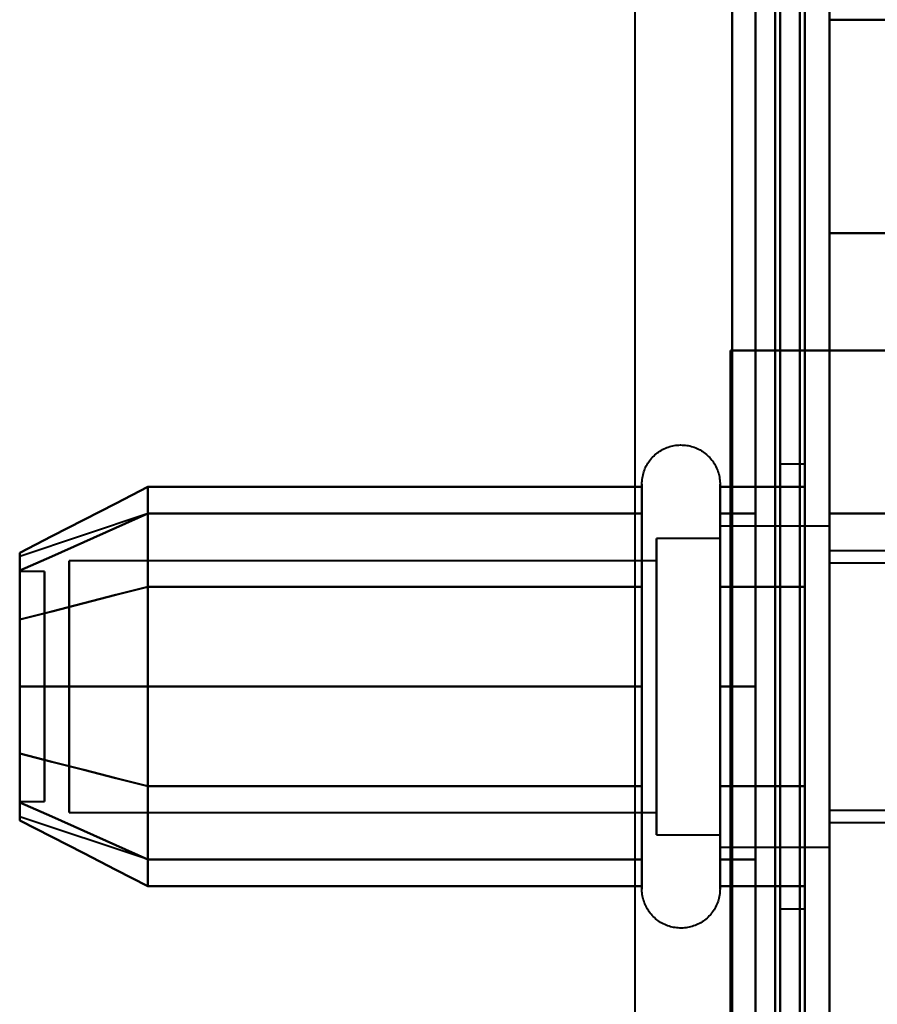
# Model space of a CAD drawing. Header units: millimetres. Extents: x -1087 to 1688, y -120 to 1010.
# Tile 79 of 86: x 521 to 538, y 797 to 817. Entities that reach past the tile are written whole.
import ezdxf

# ---------------------------------------------------------------- set-up
doc = ezdxf.new("R2010")
doc.units = ezdxf.units.MM
doc.layers.add('A-GENM', color=13, linetype='Continuous', lineweight=40)
doc.layers.add('G-IMPT', color=8, linetype='Continuous', lineweight=40)

# ---------------------------------------------------------------- blocks, each defined once
blk = doc.blocks.new('Maintenance r21 - Maintenance r21-751643-Arrière')
at = {"layer": 'A-GENM'}
for p, q in [((535, 939.653), (535, 1.653)), ((535, 1.653), (535, 939.653))]:
    blk.add_line(p, q, dxfattribs=at)
blk = doc.blocks.new('NEXA 700 CALQUES_dwg-751640-Arrière')
at = {"layer": 'G-IMPT'}
for p, q in [((536.47, 129.472), (536.47, 937.272)), ((536.97, 128.972), (536.97, 902.772)), ((536.47, 839.872), (536.47, 713.372)), ((536.47, 713.372), (536.47, 839.872)), ((536.97, 839.872), (536.97, 713.372)), ((536.97, 713.372), (536.97, 839.872)), ((536.97, 813.05), (536.97, 817.372)), ((536.97, 817.372), (536.97, 813.05)), ((536.97, 743.05), (536.97, 813.05)), ((536.97, 813.05), (536.97, 743.05)), ((536.97, 810.672), (536.37, 810.672)), ((536.37, 810.672), (536.97, 810.672)), ((536.97, 807.372), (536.97, 810.672)), ((536.97, 810.672), (536.97, 807.372)), ((536.47, 808.372), (535.97, 808.372)), ((535.97, 808.372), (535.97, 803.872)), ((535.97, 803.872), (535.97, 808.372)), ((536.47, 808.372), (536.47, 799.372)), ((536.47, 808.372), (536.47, 799.372)), ((536.47, 803.872), (536.47, 808.372)), ((536.47, 803.872), (536.47, 808.372)), ((533.174, 805.922), (533.174, 807.972)), ((533.174, 805.922), (533.174, 807.972)), ((534.755, 807.972), (534.755, 805.922)), ((534.755, 807.972), (534.755, 805.922)), ((523.159, 807.367), (520.581, 806.508)), ((533.174, 801.822), (533.174, 807.423)), ((533.174, 799.772), (533.174, 807.423)), ((534.755, 807.423), (534.755, 801.822)), ((534.755, 807.423), (534.755, 799.772)), ((536.97, 807.122), (534.755, 807.122)), ((536.97, 807.122), (534.755, 807.122)), ((534.755, 807.122), (534.755, 805.497)), ((534.755, 802.247), (534.755, 807.122)), ((534.755, 801.058), (534.755, 807.122)), ((534.755, 807.122), (534.755, 805.497)), ((536.97, 801.058), (536.97, 807.122)), ((536.97, 807.122), (536.97, 803.872)), ((536.97, 802.247), (536.97, 807.122)), ((536.97, 807.122), (536.97, 803.872)), ((534.755, 806.872), (533.47, 806.872)), ((534.755, 806.872), (533.47, 806.872)), ((533.47, 801.274), (533.47, 806.872)), ((533.47, 806.872), (533.47, 802.372)), ((533.47, 802.372), (533.47, 806.872)), ((533.47, 806.872), (533.47, 801.274)), ((534.755, 802.372), (534.755, 806.872)), ((534.755, 806.872), (534.755, 802.372)), ((534.755, 801.274), (534.755, 806.872)), ((534.755, 806.872), (534.755, 801.274)), ((534.755, 806.687), (534.755, 800.622)), ((534.755, 800.622), (534.755, 806.687)), ((534.755, 806.687), (534.755, 802.247)), ((536.97, 803.872), (536.97, 806.687)), ((541.97, 806.622), (536.97, 806.622)), ((536.97, 803.872), (536.97, 806.622)), ((536.97, 806.622), (536.97, 803.872)), ((533.47, 806.42), (521.581, 806.42)), ((521.581, 801.665), (521.581, 806.42)), ((521.581, 806.42), (521.581, 801.665)), ((533.47, 806.42), (521.581, 806.42)), ((521.581, 802.598), (521.581, 806.42)), ((521.581, 806.42), (521.581, 802.598)), ((533.47, 800.872), (533.47, 806.47)), ((533.47, 806.47), (533.47, 802.372)), ((533.47, 801.665), (533.47, 806.42)), ((533.47, 806.42), (533.47, 801.665)), ((533.47, 802.598), (533.47, 806.42)), ((533.47, 806.42), (533.47, 802.598)), ((534.755, 800.872), (534.755, 806.47)), ((534.755, 806.47), (534.755, 800.872)), ((541.97, 806.372), (536.97, 806.372)), ((536.97, 806.372), (536.97, 803.872)), ((536.97, 803.872), (536.97, 806.372)), ((521.081, 806.202), (520.581, 806.202)), ((521.081, 806.202), (520.581, 806.202)), ((520.581, 806.202), (520.581, 803.64)), ((520.581, 803.64), (520.581, 806.202)), ((520.581, 806.202), (520.581, 802.914)), ((520.581, 802.914), (520.581, 806.202)), ((521.081, 806.202), (521.081, 803.64)), ((521.081, 803.64), (521.081, 806.202)), ((521.081, 806.202), (521.081, 802.914)), ((521.081, 802.914), (521.081, 806.202)), ((521.581, 801.324), (521.581, 806.079)), ((521.581, 806.079), (521.581, 801.324)), ((533.174, 799.772), (533.174, 805.922)), ((533.174, 800.322), (533.174, 805.922)), ((533.47, 801.324), (533.47, 806.079)), ((533.47, 806.079), (533.47, 801.324)), ((534.755, 805.922), (534.755, 799.772)), ((534.755, 805.922), (534.755, 800.322)), ((533.47, 805.372), (533.47, 801.274)), ((533.47, 800.872), (533.47, 805.372)), ((534.755, 805.497), (534.755, 801.058)), ((534.755, 800.622), (534.755, 805.497)), ((534.755, 805.497), (534.755, 800.622)), ((534.755, 800.872), (534.755, 805.372)), ((534.755, 805.372), (534.755, 800.872)), ((536.97, 803.872), (536.97, 805.497)), ((521.581, 801.324), (521.581, 805.146)), ((521.581, 805.146), (521.581, 801.324)), ((533.47, 801.324), (533.47, 805.146)), ((533.47, 805.146), (533.47, 801.324)), ((520.581, 804.831), (520.581, 801.542)), ((520.581, 801.542), (520.581, 804.831)), ((521.081, 804.831), (521.081, 801.542)), ((521.081, 801.542), (521.081, 804.831)), ((520.581, 804.104), (520.581, 801.542)), ((520.581, 801.542), (520.581, 804.104)), ((521.081, 804.104), (521.081, 801.542)), ((521.081, 801.542), (521.081, 804.104)), ((535.97, 803.872), (535.97, 799.372)), ((535.97, 799.372), (535.97, 803.872)), ((536.47, 799.372), (536.47, 803.872)), ((536.97, 800.622), (536.97, 803.872)), ((536.97, 803.872), (536.97, 801.372)), ((536.97, 803.872), (536.97, 800.622)), ((536.97, 801.372), (536.97, 803.872)), ((536.97, 800.622), (536.97, 803.872)), ((536.97, 803.872), (536.97, 800.622)), ((536.97, 801.122), (536.97, 803.872)), ((536.97, 803.872), (536.97, 801.122)), ((533.47, 802.372), (533.47, 800.872)), ((533.47, 802.372), (533.47, 800.872)), ((520.581, 801.542), (521.081, 801.542)), ((520.581, 801.542), (521.081, 801.542)), ((521.581, 801.324), (533.47, 801.324)), ((521.581, 801.324), (533.47, 801.324)), ((536.97, 801.372), (541.97, 801.372)), ((523.159, 800.377), (520.581, 801.237)), ((536.97, 801.122), (541.97, 801.122)), ((533.47, 800.872), (534.755, 800.872)), ((533.47, 800.872), (534.755, 800.872)), ((534.755, 800.622), (536.97, 800.622)), ((534.755, 800.622), (536.97, 800.622)), ((535.97, 799.372), (536.47, 799.372))]:
    blk.add_line(p, q, dxfattribs=at)
at = {"layer": 'G-IMPT', "flags": 128}
for points in [[(536.37, 128.972), (536.37, 331.172), (536.37, 533.372), (536.37, 735.572), (536.37, 937.772)], [(536.37, 937.772), (536.37, 735.572), (536.37, 533.372), (536.37, 331.172), (536.37, 128.972)], [(536.37, 128.972), (536.37, 331.172), (536.37, 533.372), (536.37, 735.572), (536.37, 937.772)], [(536.47, 937.772), (536.47, 735.572), (536.47, 533.372), (536.47, 331.172), (536.47, 128.972)], [(536.97, 937.772), (536.97, 735.572), (536.97, 533.372), (536.97, 331.172), (536.97, 128.972)], [(536.97, 810.672), (536.97, 842.447), (536.97, 874.222), (536.97, 905.997), (536.97, 937.772)], [(536.97, 128.972), (536.97, 331.172), (536.97, 533.372), (536.97, 735.572), (536.97, 937.772)], [(536.97, 937.772), (536.97, 905.997), (536.97, 874.222), (536.97, 842.447), (536.97, 810.672)], [(535.87, 937.272), (535.87, 735.322), (535.87, 533.372), (535.87, 331.422), (535.87, 129.472)], [(535.87, 129.472), (535.87, 331.422), (535.87, 533.372), (535.87, 735.322), (535.87, 937.272)], [(535.87, 937.272), (535.87, 735.322), (535.87, 533.372), (535.87, 331.422), (535.87, 129.472)], [(535.97, 129.472), (535.97, 331.422), (535.97, 533.372), (535.97, 735.322), (535.97, 937.272)], [(535.97, 937.272), (535.97, 735.322), (535.97, 533.372), (535.97, 331.422), (535.97, 129.472)], [(535.97, 129.472), (535.97, 331.422), (535.97, 533.372), (535.97, 735.322), (535.97, 937.272)], [(536.47, 129.472), (536.47, 331.422), (536.47, 533.372), (536.47, 735.322), (536.47, 937.272)], [(536.47, 937.272), (536.47, 735.322), (536.47, 533.372), (536.47, 331.422), (536.47, 129.472)], [(536.47, 129.472), (536.47, 331.422), (536.47, 533.372), (536.47, 735.322), (536.47, 937.272)], [(536.47, 937.272), (536.47, 735.322), (536.47, 533.372), (536.47, 331.422), (536.47, 129.472)], [(536.47, 129.472), (536.47, 331.422), (536.47, 533.372), (536.47, 735.322), (536.47, 937.272)], [(536.47, 937.272), (536.47, 735.322), (536.47, 533.372), (536.47, 331.422), (536.47, 129.472)], [(536.37, 128.972), (536.37, 322.422), (536.37, 515.872), (536.37, 709.322), (536.37, 902.772)], [(536.37, 902.772), (536.37, 709.322), (536.37, 515.872), (536.37, 322.422), (536.37, 128.972)], [(536.37, 810.672), (536.37, 833.697), (536.37, 856.722), (536.37, 879.747), (536.37, 902.772)], [(536.37, 902.772), (536.37, 879.747), (536.37, 856.722), (536.37, 833.697), (536.37, 810.672)], [(536.37, 810.672), (536.37, 833.697), (536.37, 856.722), (536.37, 879.747), (536.37, 902.772)], [(536.37, 902.772), (536.37, 709.322), (536.37, 515.872), (536.37, 322.422), (536.37, 128.972)], [(536.47, 128.972), (536.47, 322.422), (536.47, 515.872), (536.47, 709.322), (536.47, 902.772)], [(536.47, 902.772), (536.47, 879.747), (536.47, 856.722), (536.47, 833.697), (536.47, 810.672)], [(536.97, 128.972), (536.97, 322.422), (536.97, 515.872), (536.97, 709.322), (536.97, 902.772)], [(536.97, 902.772), (536.97, 879.747), (536.97, 856.722), (536.97, 833.697), (536.97, 810.672)], [(536.97, 810.672), (536.97, 833.697), (536.97, 856.722), (536.97, 879.747), (536.97, 902.772)], [(536.97, 902.772), (536.97, 709.322), (536.97, 515.872), (536.97, 322.422), (536.97, 128.972)], [(535.47, 902.272), (535.47, 879.372), (535.47, 856.472), (535.47, 833.572), (535.47, 810.672)], [(535.47, 810.672), (535.47, 833.572), (535.47, 856.472), (535.47, 879.372), (535.47, 902.272)], [(535.47, 902.272), (535.47, 879.372), (535.47, 856.472), (535.47, 833.572), (535.47, 810.672)], [(535.47, 810.672), (535.47, 833.572), (535.47, 856.472), (535.47, 879.372), (535.47, 902.272)], [(535.47, 902.272), (535.47, 709.072), (535.47, 515.872), (535.47, 322.672), (535.47, 129.472)], [(535.47, 129.472), (535.47, 322.672), (535.47, 515.872), (535.47, 709.072), (535.47, 902.272)], [(535.47, 902.272), (535.47, 709.072), (535.47, 515.872), (535.47, 322.672), (535.47, 129.472)], [(535.47, 129.472), (535.47, 322.672), (535.47, 515.872), (535.47, 709.072), (535.47, 902.272)], [(535.47, 837.872), (535.47, 807.872), (535.47, 777.872), (535.47, 747.872), (535.47, 717.872)], [(535.47, 717.872), (535.47, 747.872), (535.47, 777.872), (535.47, 807.872), (535.47, 837.872)], [(535.47, 837.872), (535.47, 807.872), (535.47, 777.872), (535.47, 747.872), (535.47, 717.872)], [(535.47, 717.872), (535.47, 747.872), (535.47, 777.872), (535.47, 807.872), (535.47, 837.872)], [(536.47, 837.872), (536.47, 807.872), (536.47, 777.872), (536.47, 747.872), (536.47, 717.872)], [(536.47, 717.872), (536.47, 747.872), (536.47, 777.872), (536.47, 807.872), (536.47, 837.872)], [(536.47, 717.872), (536.47, 747.872), (536.47, 777.872), (536.47, 807.872), (536.47, 837.872)], [(536.47, 837.872), (536.47, 807.872), (536.47, 777.872), (536.47, 747.872), (536.47, 717.872)], [(547.47, 817.372), (544.845, 817.372), (542.22, 817.372), (539.595, 817.372), (536.97, 817.372)], [(536.97, 738.372), (536.97, 758.122), (536.97, 777.872), (536.97, 797.622), (536.97, 817.372)], [(536.97, 817.372), (537.847, 817.372), (538.724, 817.372), (539.601, 817.372), (540.478, 817.372)], [(540.478, 817.372), (539.601, 817.372), (538.724, 817.372), (537.847, 817.372), (536.97, 817.372)], [(536.97, 817.372), (539.595, 817.372), (542.22, 817.372), (544.845, 817.372), (547.47, 817.372)], [(536.97, 817.372), (536.97, 797.622), (536.97, 777.872), (536.97, 758.122), (536.97, 738.372)], [(536.97, 813.05), (539.595, 813.05), (542.22, 813.05), (544.845, 813.05), (547.47, 813.05)], [(547.47, 813.05), (544.845, 813.05), (542.22, 813.05), (539.595, 813.05), (536.97, 813.05)], [(534.97, 745.072), (534.97, 761.472), (534.97, 777.872), (534.97, 794.272), (534.97, 810.672)], [(534.97, 810.672), (535.47, 810.672), (535.97, 810.672), (536.47, 810.672), (536.97, 810.672)], [(534.97, 745.072), (534.97, 761.472), (534.97, 777.872), (534.97, 794.272), (534.97, 810.672)], [(534.97, 810.672), (534.97, 794.272), (534.97, 777.872), (534.97, 761.472), (534.97, 745.072)], [(534.97, 810.672), (535.32, 810.672), (535.67, 810.672), (536.02, 810.672), (536.37, 810.672)], [(536.97, 810.672), (536.47, 810.672), (535.97, 810.672), (535.47, 810.672), (534.97, 810.672)], [(536.37, 810.672), (536.02, 810.672), (535.67, 810.672), (535.32, 810.672), (534.97, 810.672)], [(534.97, 810.672), (534.97, 794.272), (534.97, 777.872), (534.97, 761.472), (534.97, 745.072)], [(534.97, 745.072), (534.97, 761.472), (534.97, 777.872), (534.97, 794.272), (534.97, 810.672)], [(534.97, 810.672), (535.095, 810.672), (535.22, 810.672), (535.345, 810.672), (535.47, 810.672)], [(536.47, 810.672), (536.095, 810.672), (535.72, 810.672), (535.345, 810.672), (534.97, 810.672)], [(534.97, 810.672), (534.97, 794.272), (534.97, 777.872), (534.97, 761.472), (534.97, 745.072)], [(535.47, 810.672), (535.345, 810.672), (535.22, 810.672), (535.095, 810.672), (534.97, 810.672)], [(534.97, 810.672), (535.345, 810.672), (535.72, 810.672), (536.095, 810.672), (536.47, 810.672)], [(535.47, 810.672), (535.695, 810.672), (535.92, 810.672), (536.145, 810.672), (536.37, 810.672)], [(536.42, 810.672), (536.182, 810.672), (535.945, 810.672), (535.707, 810.672), (535.47, 810.672)], [(536.47, 810.672), (536.457, 810.672), (536.445, 810.672), (536.432, 810.672), (536.42, 810.672)], [(536.47, 745.072), (536.47, 761.472), (536.47, 777.872), (536.47, 794.272), (536.47, 810.672)], [(536.47, 810.672), (536.47, 794.272), (536.47, 777.872), (536.47, 761.472), (536.47, 745.072)], [(536.97, 745.072), (536.97, 761.472), (536.97, 777.872), (536.97, 794.272), (536.97, 810.672)], [(536.97, 810.672), (542.512, 810.672), (548.055, 810.672), (553.597, 810.672), (559.14, 810.672)], [(536.97, 810.672), (536.97, 794.272), (536.97, 777.872), (536.97, 761.472), (536.97, 745.072)], [(536.97, 745.072), (536.97, 761.472), (536.97, 777.872), (536.97, 794.272), (536.97, 810.672)], [(536.97, 810.672), (536.97, 794.272), (536.97, 777.872), (536.97, 761.472), (536.97, 745.072)], [(536.97, 810.672), (544.258, 810.672), (551.546, 810.672), (558.834, 810.672), (566.122, 810.672)], [(559.14, 810.672), (553.597, 810.672), (548.055, 810.672), (542.512, 810.672), (536.97, 810.672)], [(566.122, 810.672), (558.834, 810.672), (551.546, 810.672), (544.258, 810.672), (536.97, 810.672)], [(536.97, 810.672), (536.97, 794.272), (536.97, 777.872), (536.97, 761.472), (536.97, 745.072)], [(536.97, 745.072), (536.97, 761.472), (536.97, 777.872), (536.97, 794.272), (536.97, 810.672)], [(533.174, 807.972), (533.175, 808.004), (533.176, 808.035), (533.18, 808.067), (533.184, 808.098), (533.19, 808.129), (533.197, 808.16), (533.205, 808.191), (533.214, 808.221), (533.225, 808.251), (533.236, 808.28), (533.249, 808.309), (533.263, 808.337), (533.278, 808.365), (533.295, 808.392), (533.312, 808.419), (533.33, 808.444), (533.35, 808.469), (533.37, 808.493), (533.391, 808.517), (533.414, 808.539), (533.437, 808.561), (533.461, 808.582), (533.485, 808.601), (533.511, 808.62), (533.537, 808.637), (533.564, 808.654), (533.592, 808.669), (533.62, 808.684), (533.649, 808.697), (533.678, 808.709), (533.708, 808.72), (533.738, 808.73), (533.768, 808.738), (533.799, 808.745), (533.83, 808.751), (533.861, 808.756), (533.893, 808.759), (533.924, 808.762), (533.956, 808.763), (533.987, 808.762), (534.019, 808.761), (534.05, 808.758), (534.082, 808.754), (534.113, 808.749), (534.144, 808.742), (534.175, 808.734), (534.205, 808.725), (534.235, 808.715), (534.264, 808.704), (534.293, 808.691), (534.322, 808.677), (534.35, 808.662), (534.377, 808.646), (534.404, 808.629), (534.429, 808.611), (534.455, 808.592), (534.479, 808.572), (534.503, 808.551), (534.525, 808.529), (534.547, 808.506), (534.568, 808.482), (534.588, 808.458), (534.607, 808.433), (534.625, 808.407), (534.642, 808.38), (534.657, 808.352), (534.672, 808.324), (534.686, 808.296), (534.698, 808.267), (534.709, 808.237), (534.719, 808.207), (534.728, 808.177), (534.735, 808.146), (534.742, 808.115), (534.747, 808.084), (534.751, 808.052), (534.753, 808.021), (534.755, 807.989), (534.755, 807.972)], [(533.174, 807.972), (533.175, 808.004), (533.176, 808.035), (533.18, 808.067), (533.184, 808.098), (533.19, 808.129), (533.197, 808.16), (533.205, 808.191), (533.214, 808.221), (533.225, 808.251), (533.236, 808.28), (533.249, 808.309), (533.263, 808.337), (533.278, 808.365), (533.295, 808.392), (533.312, 808.419), (533.33, 808.444), (533.35, 808.469), (533.37, 808.493), (533.391, 808.517), (533.414, 808.539), (533.437, 808.561), (533.461, 808.582), (533.485, 808.601), (533.511, 808.62), (533.537, 808.637), (533.564, 808.654), (533.592, 808.669), (533.62, 808.684), (533.649, 808.697), (533.678, 808.709), (533.708, 808.72), (533.738, 808.73), (533.768, 808.738), (533.799, 808.745), (533.83, 808.751), (533.861, 808.756), (533.893, 808.759), (533.924, 808.762), (533.956, 808.763), (533.987, 808.762), (534.019, 808.761), (534.05, 808.758), (534.082, 808.754), (534.113, 808.749), (534.144, 808.742), (534.175, 808.734), (534.205, 808.725), (534.235, 808.715), (534.264, 808.704), (534.293, 808.691), (534.322, 808.677), (534.35, 808.662), (534.377, 808.646), (534.404, 808.629), (534.429, 808.611), (534.455, 808.592), (534.479, 808.572), (534.503, 808.551), (534.525, 808.529), (534.547, 808.506), (534.568, 808.482), (534.588, 808.458), (534.607, 808.433), (534.625, 808.407), (534.642, 808.38), (534.657, 808.352), (534.672, 808.324), (534.686, 808.296), (534.698, 808.267), (534.709, 808.237), (534.719, 808.207), (534.728, 808.177), (534.735, 808.146), (534.742, 808.115), (534.747, 808.084), (534.751, 808.052), (534.753, 808.021), (534.755, 807.989), (534.755, 807.972)], [(523.174, 807.914), (522.526, 807.581), (521.877, 807.248), (521.229, 806.914), (520.581, 806.581)], [(520.581, 806.581), (521.229, 806.914), (521.877, 807.248), (522.526, 807.581), (523.174, 807.914)], [(523.174, 805.893), (523.174, 806.398), (523.174, 806.903), (523.174, 807.409), (523.174, 807.914)], [(523.174, 807.914), (523.174, 807.409), (523.174, 806.903), (523.174, 806.398), (523.174, 805.893)], [(523.174, 807.914), (523.174, 807.409), (523.174, 806.903), (523.174, 806.398), (523.174, 805.893)], [(533.174, 807.914), (530.674, 807.914), (528.174, 807.914), (525.674, 807.914), (523.174, 807.914)], [(523.174, 805.893), (523.174, 806.398), (523.174, 806.903), (523.174, 807.409), (523.174, 807.914)], [(523.174, 807.914), (525.674, 807.914), (528.174, 807.914), (530.674, 807.914), (533.174, 807.914)], [(533.174, 807.972), (533.174, 807.969), (533.174, 807.959), (533.174, 807.943), (533.174, 807.92), (533.174, 807.891), (533.174, 807.855), (533.174, 807.813), (533.174, 807.764), (533.174, 807.709), (533.174, 807.649), (533.174, 807.582), (533.174, 807.509), (533.174, 807.43), (533.174, 807.346), (533.174, 807.256), (533.174, 807.161), (533.174, 807.06), (533.174, 806.955), (533.174, 806.844), (533.174, 806.729), (533.174, 806.609), (533.174, 806.485), (533.174, 806.356), (533.174, 806.224), (533.174, 806.088), (533.174, 805.948), (533.174, 805.805), (533.174, 805.659), (533.174, 805.51), (533.174, 805.358), (533.174, 805.204), (533.174, 805.048), (533.174, 804.89), (533.174, 804.73), (533.174, 804.569), (533.174, 804.407), (533.174, 804.244), (533.174, 804.08), (533.174, 803.917), (533.174, 803.753), (533.174, 803.589), (533.174, 803.425), (533.174, 803.263), (533.174, 803.101), (533.174, 802.941), (533.174, 802.782), (533.174, 802.625), (533.174, 802.469), (533.174, 802.317), (533.174, 802.166), (533.174, 802.018), (533.174, 801.874), (533.174, 801.822)], [(533.174, 805.922), (533.174, 806.063), (533.174, 806.199), (533.174, 806.333), (533.174, 806.462), (533.174, 806.587), (533.174, 806.708), (533.174, 806.824), (533.174, 806.935), (533.174, 807.042), (533.174, 807.143), (533.174, 807.239), (533.174, 807.33), (533.174, 807.416), (533.174, 807.495), (533.174, 807.569), (533.174, 807.637), (533.174, 807.699), (533.174, 807.755), (533.174, 807.804), (533.174, 807.848), (533.174, 807.885), (533.174, 807.915), (533.174, 807.939), (533.174, 807.957), (533.174, 807.968), (533.174, 807.972)], [(533.174, 807.972), (533.174, 807.969), (533.174, 807.959), (533.174, 807.943), (533.174, 807.92), (533.174, 807.891), (533.174, 807.855), (533.174, 807.813), (533.174, 807.764), (533.174, 807.709), (533.174, 807.649), (533.174, 807.582), (533.174, 807.509), (533.174, 807.43), (533.174, 807.346), (533.174, 807.256), (533.174, 807.161), (533.174, 807.06), (533.174, 806.955), (533.174, 806.844), (533.174, 806.729), (533.174, 806.609), (533.174, 806.485), (533.174, 806.356), (533.174, 806.224), (533.174, 806.088), (533.174, 805.948), (533.174, 805.805), (533.174, 805.659), (533.174, 805.51), (533.174, 805.358), (533.174, 805.204), (533.174, 805.048), (533.174, 804.89), (533.174, 804.73), (533.174, 804.569), (533.174, 804.407), (533.174, 804.244), (533.174, 804.08), (533.174, 803.917), (533.174, 803.753), (533.174, 803.589), (533.174, 803.425), (533.174, 803.263), (533.174, 803.101), (533.174, 802.941), (533.174, 802.782), (533.174, 802.625), (533.174, 802.469), (533.174, 802.317), (533.174, 802.166), (533.174, 802.018), (533.174, 801.874), (533.174, 801.732), (533.174, 801.594), (533.174, 801.459), (533.174, 801.329), (533.174, 801.202), (533.174, 801.08), (533.174, 800.962), (533.174, 800.849), (533.174, 800.741), (533.174, 800.637), (533.174, 800.539), (533.174, 800.446), (533.174, 800.359), (533.174, 800.322)], [(533.174, 807.423), (533.174, 807.502), (533.174, 807.575), (533.174, 807.643), (533.174, 807.704), (533.174, 807.76), (533.174, 807.809), (533.174, 807.851), (533.174, 807.888), (533.174, 807.918), (533.174, 807.941), (533.174, 807.958), (533.174, 807.968), (533.174, 807.972)], [(533.174, 805.893), (533.174, 806.398), (533.174, 806.903), (533.174, 807.409), (533.174, 807.914)], [(533.174, 807.914), (533.174, 807.409), (533.174, 806.903), (533.174, 806.398), (533.174, 805.893)], [(534.755, 807.972), (534.755, 807.969), (534.755, 807.959), (534.755, 807.943), (534.755, 807.92), (534.755, 807.891), (534.755, 807.855), (534.755, 807.813), (534.755, 807.764), (534.755, 807.709), (534.755, 807.649), (534.755, 807.582), (534.755, 807.509), (534.755, 807.43), (534.755, 807.346), (534.755, 807.256), (534.755, 807.161), (534.755, 807.06), (534.755, 806.955), (534.755, 806.844), (534.755, 806.729), (534.755, 806.609), (534.755, 806.485), (534.755, 806.356), (534.755, 806.224), (534.755, 806.088), (534.755, 805.948), (534.755, 805.922)], [(534.755, 801.822), (534.755, 801.966), (534.755, 802.113), (534.755, 802.262), (534.755, 802.414), (534.755, 802.569), (534.755, 802.725), (534.755, 802.883), (534.755, 803.043), (534.755, 803.205), (534.755, 803.367), (534.755, 803.53), (534.755, 803.694), (534.755, 803.858), (534.755, 804.022), (534.755, 804.185), (534.755, 804.348), (534.755, 804.511), (534.755, 804.672), (534.755, 804.833), (534.755, 804.991), (534.755, 805.148), (534.755, 805.303), (534.755, 805.455), (534.755, 805.605), (534.755, 805.752), (534.755, 805.897), (534.755, 806.038), (534.755, 806.175), (534.755, 806.309), (534.755, 806.439), (534.755, 806.565), (534.755, 806.686), (534.755, 806.803), (534.755, 806.915), (534.755, 807.023), (534.755, 807.125), (534.755, 807.222), (534.755, 807.314), (534.755, 807.401), (534.755, 807.481), (534.755, 807.556), (534.755, 807.625), (534.755, 807.688), (534.755, 807.745), (534.755, 807.796), (534.755, 807.84), (534.755, 807.878), (534.755, 807.91), (534.755, 807.935), (534.755, 807.954), (534.755, 807.966), (534.755, 807.972)], [(534.755, 807.972), (534.755, 807.969), (534.755, 807.959), (534.755, 807.943), (534.755, 807.92), (534.755, 807.891), (534.755, 807.855), (534.755, 807.813), (534.755, 807.764), (534.755, 807.709), (534.755, 807.649), (534.755, 807.582), (534.755, 807.509), (534.755, 807.43), (534.755, 807.423)], [(534.755, 800.322), (534.755, 800.406), (534.755, 800.497), (534.755, 800.593), (534.755, 800.694), (534.755, 800.8), (534.755, 800.911), (534.755, 801.026), (534.755, 801.147), (534.755, 801.271), (534.755, 801.4), (534.755, 801.533), (534.755, 801.669), (534.755, 801.81), (534.755, 801.953), (534.755, 802.099), (534.755, 802.249), (534.755, 802.4), (534.755, 802.555), (534.755, 802.711), (534.755, 802.869), (534.755, 803.029), (534.755, 803.19), (534.755, 803.352), (534.755, 803.515), (534.755, 803.679), (534.755, 803.843), (534.755, 804.007), (534.755, 804.171), (534.755, 804.334), (534.755, 804.496), (534.755, 804.658), (534.755, 804.818), (534.755, 804.977), (534.755, 805.134), (534.755, 805.289), (534.755, 805.442), (534.755, 805.592), (534.755, 805.739), (534.755, 805.884), (534.755, 806.025), (534.755, 806.163), (534.755, 806.297), (534.755, 806.427), (534.755, 806.554), (534.755, 806.675), (534.755, 806.793), (534.755, 806.906), (534.755, 807.013), (534.755, 807.116), (534.755, 807.214), (534.755, 807.306), (534.755, 807.393), (534.755, 807.474), (534.755, 807.55), (534.755, 807.619), (534.755, 807.683), (534.755, 807.74), (534.755, 807.792), (534.755, 807.837), (534.755, 807.875), (534.755, 807.908), (534.755, 807.933), (534.755, 807.953), (534.755, 807.965), (534.755, 807.972), (534.755, 807.972)], [(534.755, 805.893), (534.755, 806.398), (534.755, 806.903), (534.755, 807.409), (534.755, 807.914)], [(534.755, 807.914), (535.183, 807.914), (535.612, 807.914), (536.041, 807.914), (536.47, 807.914)], [(536.47, 807.914), (536.041, 807.914), (535.612, 807.914), (535.183, 807.914), (534.755, 807.914)], [(534.755, 807.914), (534.755, 807.409), (534.755, 806.903), (534.755, 806.398), (534.755, 805.893)], [(536.47, 807.914), (536.47, 807.409), (536.47, 806.903), (536.47, 806.398), (536.47, 805.893)], [(536.47, 805.893), (536.47, 806.398), (536.47, 806.903), (536.47, 807.409), (536.47, 807.914)], [(536.47, 807.914), (536.47, 807.409), (536.47, 806.903), (536.47, 806.398), (536.47, 805.893)], [(536.47, 805.893), (536.47, 806.398), (536.47, 806.903), (536.47, 807.409), (536.47, 807.914)], [(523.174, 807.372), (522.526, 807.084), (521.877, 806.795), (521.229, 806.507), (520.581, 806.218)], [(520.581, 806.218), (521.229, 806.507), (521.877, 806.795), (522.526, 807.084), (523.174, 807.372)], [(523.174, 807.372), (522.526, 807.084), (521.877, 806.795), (521.229, 806.507), (520.581, 806.218)], [(520.581, 806.218), (521.229, 806.507), (521.877, 806.795), (522.526, 807.084), (523.174, 807.372)], [(523.174, 803.872), (523.174, 804.747), (523.174, 805.622), (523.174, 806.497), (523.174, 807.372)], [(523.174, 807.372), (523.174, 806.497), (523.174, 805.622), (523.174, 804.747), (523.174, 803.872)], [(523.174, 807.372), (523.174, 806.497), (523.174, 805.622), (523.174, 804.747), (523.174, 803.872)], [(533.174, 807.372), (530.674, 807.372), (528.174, 807.372), (525.674, 807.372), (523.174, 807.372)], [(523.174, 807.372), (525.674, 807.372), (528.174, 807.372), (530.674, 807.372), (533.174, 807.372)], [(533.174, 807.372), (530.674, 807.372), (528.174, 807.372), (525.674, 807.372), (523.174, 807.372)], [(523.174, 803.872), (523.174, 804.747), (523.174, 805.622), (523.174, 806.497), (523.174, 807.372)], [(523.174, 807.372), (525.674, 807.372), (528.174, 807.372), (530.674, 807.372), (533.174, 807.372)], [(533.174, 799.772), (533.174, 799.776), (533.174, 799.785), (533.174, 799.802), (533.174, 799.825), (533.174, 799.854), (533.174, 799.89), (533.174, 799.932), (533.174, 799.98), (533.174, 800.035), (533.174, 800.096), (533.174, 800.163), (533.174, 800.236), (533.174, 800.314), (533.174, 800.399), (533.174, 800.488), (533.174, 800.584), (533.174, 800.684), (533.174, 800.79), (533.174, 800.9), (533.174, 801.016), (533.174, 801.136), (533.174, 801.26), (533.174, 801.388), (533.174, 801.521), (533.174, 801.657), (533.174, 801.797), (533.174, 801.94), (533.174, 802.086), (533.174, 802.235), (533.174, 802.387), (533.174, 802.541), (533.174, 802.697), (533.174, 802.855), (533.174, 803.014), (533.174, 803.175), (533.174, 803.338), (533.174, 803.501), (533.174, 803.664), (533.174, 803.828), (533.174, 803.992), (533.174, 804.156), (533.174, 804.319), (533.174, 804.482), (533.174, 804.643), (533.174, 804.804), (533.174, 804.963), (533.174, 805.12), (533.174, 805.275), (533.174, 805.428), (533.174, 805.578), (533.174, 805.726), (533.174, 805.871), (533.174, 806.013), (533.174, 806.151), (533.174, 806.285), (533.174, 806.416), (533.174, 806.542), (533.174, 806.665), (533.174, 806.782), (533.174, 806.896), (533.174, 807.004), (533.174, 807.107), (533.174, 807.205), (533.174, 807.298), (533.174, 807.386), (533.174, 807.423)], [(533.174, 803.872), (533.174, 804.747), (533.174, 805.622), (533.174, 806.497), (533.174, 807.372)], [(533.174, 807.372), (533.174, 806.497), (533.174, 805.622), (533.174, 804.747), (533.174, 803.872)], [(534.755, 807.423), (534.755, 807.338), (534.755, 807.248), (534.755, 807.152), (534.755, 807.051), (534.755, 806.945), (534.755, 806.834), (534.755, 806.718), (534.755, 806.598), (534.755, 806.473), (534.755, 806.344), (534.755, 806.212), (534.755, 806.075), (534.755, 805.935), (534.755, 805.792), (534.755, 805.645), (534.755, 805.496), (534.755, 805.344), (534.755, 805.19), (534.755, 805.034), (534.755, 804.876), (534.755, 804.716), (534.755, 804.555), (534.755, 804.392), (534.755, 804.229), (534.755, 804.066), (534.755, 803.902), (534.755, 803.738), (534.755, 803.574), (534.755, 803.411), (534.755, 803.248), (534.755, 803.087), (534.755, 802.926), (534.755, 802.768), (534.755, 802.611), (534.755, 802.456), (534.755, 802.303), (534.755, 802.153), (534.755, 802.005), (534.755, 801.861), (534.755, 801.719), (534.755, 801.582), (534.755, 801.448), (534.755, 801.317), (534.755, 801.191), (534.755, 801.069), (534.755, 800.952), (534.755, 800.839), (534.755, 800.731), (534.755, 800.628), (534.755, 800.531), (534.755, 800.438), (534.755, 800.351), (534.755, 800.27), (534.755, 800.195), (534.755, 800.125), (534.755, 800.062), (534.755, 800.004), (534.755, 799.953), (534.755, 799.908), (534.755, 799.869), (534.755, 799.837), (534.755, 799.811), (534.755, 799.792), (534.755, 799.779), (534.755, 799.773), (534.755, 799.772)], [(535.47, 807.372), (535.291, 807.372), (535.112, 807.372), (534.933, 807.372), (534.755, 807.372)], [(534.755, 807.372), (534.755, 806.497), (534.755, 805.622), (534.755, 804.747), (534.755, 803.872)], [(534.755, 807.372), (534.933, 807.372), (535.112, 807.372), (535.291, 807.372), (535.47, 807.372)], [(535.47, 807.372), (535.291, 807.372), (535.112, 807.372), (534.933, 807.372), (534.755, 807.372)], [(534.755, 807.372), (534.933, 807.372), (535.112, 807.372), (535.291, 807.372), (535.47, 807.372)], [(534.755, 803.872), (534.755, 804.747), (534.755, 805.622), (534.755, 806.497), (534.755, 807.372)], [(535.47, 803.872), (535.47, 804.747), (535.47, 805.622), (535.47, 806.497), (535.47, 807.372)], [(535.47, 807.372), (535.47, 806.497), (535.47, 805.622), (535.47, 804.747), (535.47, 803.872)], [(535.47, 803.872), (535.47, 804.747), (535.47, 805.622), (535.47, 806.497), (535.47, 807.372)], [(535.47, 807.372), (535.47, 806.497), (535.47, 805.622), (535.47, 804.747), (535.47, 803.872)], [(536.97, 748.372), (536.97, 763.122), (536.97, 777.872), (536.97, 792.622), (536.97, 807.372)], [(536.97, 807.372), (541.935, 807.372), (546.9, 807.372), (551.865, 807.372), (556.83, 807.372)], [(556.83, 807.372), (551.865, 807.372), (546.9, 807.372), (541.935, 807.372), (536.97, 807.372)], [(536.97, 807.372), (536.97, 792.622), (536.97, 777.872), (536.97, 763.122), (536.97, 748.372)], [(533.174, 799.772), (533.174, 799.776), (533.174, 799.785), (533.174, 799.802), (533.174, 799.825), (533.174, 799.854), (533.174, 799.89), (533.174, 799.932), (533.174, 799.98), (533.174, 800.035), (533.174, 800.096), (533.174, 800.163), (533.174, 800.236), (533.174, 800.314), (533.174, 800.399), (533.174, 800.488), (533.174, 800.584), (533.174, 800.684), (533.174, 800.79), (533.174, 800.9), (533.174, 801.016), (533.174, 801.136), (533.174, 801.26), (533.174, 801.388), (533.174, 801.521), (533.174, 801.657), (533.174, 801.797), (533.174, 801.94), (533.174, 802.086), (533.174, 802.235), (533.174, 802.387), (533.174, 802.541), (533.174, 802.697), (533.174, 802.855), (533.174, 803.014), (533.174, 803.175), (533.174, 803.338), (533.174, 803.501), (533.174, 803.664), (533.174, 803.828), (533.174, 803.992), (533.174, 804.156), (533.174, 804.319), (533.174, 804.482), (533.174, 804.643), (533.174, 804.804), (533.174, 804.963), (533.174, 805.12), (533.174, 805.275), (533.174, 805.428), (533.174, 805.578), (533.174, 805.726), (533.174, 805.871), (533.174, 805.922)], [(534.755, 805.922), (534.755, 805.779), (534.755, 805.632), (534.755, 805.482), (534.755, 805.33), (534.755, 805.176), (534.755, 805.02), (534.755, 804.861), (534.755, 804.701), (534.755, 804.54), (534.755, 804.378), (534.755, 804.215), (534.755, 804.051), (534.755, 803.887), (534.755, 803.723), (534.755, 803.559), (534.755, 803.396), (534.755, 803.234), (534.755, 803.072), (534.755, 802.912), (534.755, 802.753), (534.755, 802.597), (534.755, 802.442), (534.755, 802.289), (534.755, 802.139), (534.755, 801.992), (534.755, 801.848), (534.755, 801.707), (534.755, 801.569), (534.755, 801.436), (534.755, 801.306), (534.755, 801.18), (534.755, 801.058), (534.755, 800.941), (534.755, 800.829), (534.755, 800.722), (534.755, 800.619), (534.755, 800.522), (534.755, 800.43), (534.755, 800.344), (534.755, 800.263), (534.755, 800.188), (534.755, 800.119), (534.755, 800.056), (534.755, 799.999), (534.755, 799.949), (534.755, 799.904), (534.755, 799.866), (534.755, 799.834), (534.755, 799.809), (534.755, 799.791), (534.755, 799.778), (534.755, 799.773)], [(523.174, 805.893), (522.526, 805.726), (521.877, 805.56), (521.229, 805.393), (520.581, 805.227)], [(520.581, 805.227), (521.229, 805.393), (521.877, 805.56), (522.526, 805.726), (523.174, 805.893)], [(523.174, 805.893), (522.526, 805.726), (521.877, 805.56), (521.229, 805.393), (520.581, 805.227)], [(520.581, 805.227), (521.229, 805.393), (521.877, 805.56), (522.526, 805.726), (523.174, 805.893)], [(523.174, 801.852), (523.174, 802.862), (523.174, 803.872), (523.174, 804.883), (523.174, 805.893)], [(523.174, 805.893), (523.174, 804.883), (523.174, 803.872), (523.174, 802.862), (523.174, 801.852)], [(523.174, 805.893), (523.174, 804.883), (523.174, 803.872), (523.174, 802.862), (523.174, 801.852)], [(533.174, 805.893), (530.674, 805.893), (528.174, 805.893), (525.674, 805.893), (523.174, 805.893)], [(523.174, 805.893), (525.674, 805.893), (528.174, 805.893), (530.674, 805.893), (533.174, 805.893)], [(533.174, 805.893), (530.674, 805.893), (528.174, 805.893), (525.674, 805.893), (523.174, 805.893)], [(523.174, 801.852), (523.174, 802.862), (523.174, 803.872), (523.174, 804.883), (523.174, 805.893)], [(523.174, 805.893), (525.674, 805.893), (528.174, 805.893), (530.674, 805.893), (533.174, 805.893)], [(533.174, 801.852), (533.174, 802.862), (533.174, 803.872), (533.174, 804.883), (533.174, 805.893)], [(533.174, 805.893), (533.174, 804.883), (533.174, 803.872), (533.174, 802.862), (533.174, 801.852)], [(536.47, 805.893), (536.041, 805.893), (535.612, 805.893), (535.183, 805.893), (534.755, 805.893)], [(534.755, 801.852), (534.755, 802.862), (534.755, 803.872), (534.755, 804.883), (534.755, 805.893)], [(534.755, 805.893), (535.183, 805.893), (535.612, 805.893), (536.041, 805.893), (536.47, 805.893)], [(536.47, 805.893), (536.041, 805.893), (535.612, 805.893), (535.183, 805.893), (534.755, 805.893)], [(534.755, 805.893), (534.755, 804.883), (534.755, 803.872), (534.755, 802.862), (534.755, 801.852)], [(534.755, 805.893), (535.183, 805.893), (535.612, 805.893), (536.041, 805.893), (536.47, 805.893)], [(536.47, 805.893), (536.47, 804.883), (536.47, 803.872), (536.47, 802.862), (536.47, 801.852)], [(536.47, 801.852), (536.47, 802.862), (536.47, 803.872), (536.47, 804.883), (536.47, 805.893)], [(536.47, 805.893), (536.47, 804.883), (536.47, 803.872), (536.47, 802.862), (536.47, 801.852)], [(536.47, 801.852), (536.47, 802.862), (536.47, 803.872), (536.47, 804.883), (536.47, 805.893)], [(523.174, 803.872), (522.526, 803.872), (521.877, 803.872), (521.229, 803.872), (520.581, 803.872)], [(520.581, 803.872), (521.229, 803.872), (521.877, 803.872), (522.526, 803.872), (523.174, 803.872)], [(523.174, 803.872), (522.526, 803.872), (521.877, 803.872), (521.229, 803.872), (520.581, 803.872)], [(520.581, 803.872), (521.229, 803.872), (521.877, 803.872), (522.526, 803.872), (523.174, 803.872)], [(523.174, 800.372), (523.174, 801.247), (523.174, 802.122), (523.174, 802.997), (523.174, 803.872)], [(523.174, 803.872), (523.174, 802.997), (523.174, 802.122), (523.174, 801.247), (523.174, 800.372)], [(523.174, 803.872), (523.174, 802.997), (523.174, 802.122), (523.174, 801.247), (523.174, 800.372)], [(533.174, 803.872), (530.674, 803.872), (528.174, 803.872), (525.674, 803.872), (523.174, 803.872)], [(523.174, 803.872), (525.674, 803.872), (528.174, 803.872), (530.674, 803.872), (533.174, 803.872)], [(533.174, 803.872), (530.674, 803.872), (528.174, 803.872), (525.674, 803.872), (523.174, 803.872)], [(523.174, 800.372), (523.174, 801.247), (523.174, 802.122), (523.174, 802.997), (523.174, 803.872)], [(523.174, 803.872), (525.674, 803.872), (528.174, 803.872), (530.674, 803.872), (533.174, 803.872)], [(533.174, 800.372), (533.174, 801.247), (533.174, 802.122), (533.174, 802.997), (533.174, 803.872)], [(533.174, 803.872), (533.174, 802.997), (533.174, 802.122), (533.174, 801.247), (533.174, 800.372)], [(535.47, 803.872), (535.291, 803.872), (535.112, 803.872), (534.933, 803.872), (534.755, 803.872)], [(534.755, 803.872), (534.755, 802.997), (534.755, 802.122), (534.755, 801.247), (534.755, 800.372)], [(534.755, 803.872), (534.933, 803.872), (535.112, 803.872), (535.291, 803.872), (535.47, 803.872)], [(535.47, 803.872), (535.291, 803.872), (535.112, 803.872), (534.933, 803.872), (534.755, 803.872)], [(534.755, 803.872), (534.933, 803.872), (535.112, 803.872), (535.291, 803.872), (535.47, 803.872)], [(534.755, 800.372), (534.755, 801.247), (534.755, 802.122), (534.755, 802.997), (534.755, 803.872)], [(535.47, 800.372), (535.47, 801.247), (535.47, 802.122), (535.47, 802.997), (535.47, 803.872)], [(535.47, 803.872), (535.47, 802.997), (535.47, 802.122), (535.47, 801.247), (535.47, 800.372)], [(535.47, 800.372), (535.47, 801.247), (535.47, 802.122), (535.47, 802.997), (535.47, 803.872)], [(535.47, 803.872), (535.47, 802.997), (535.47, 802.122), (535.47, 801.247), (535.47, 800.372)], [(523.174, 801.852), (522.526, 802.018), (521.877, 802.185), (521.229, 802.351), (520.581, 802.518)], [(520.581, 802.518), (521.229, 802.351), (521.877, 802.185), (522.526, 802.018), (523.174, 801.852)], [(523.174, 801.852), (522.526, 802.018), (521.877, 802.185), (521.229, 802.351), (520.581, 802.518)], [(520.581, 802.518), (521.229, 802.351), (521.877, 802.185), (522.526, 802.018), (523.174, 801.852)], [(523.174, 799.831), (523.174, 800.336), (523.174, 800.841), (523.174, 801.346), (523.174, 801.852)], [(523.174, 801.852), (523.174, 801.346), (523.174, 800.841), (523.174, 800.336), (523.174, 799.831)], [(523.174, 801.852), (523.174, 801.346), (523.174, 800.841), (523.174, 800.336), (523.174, 799.831)], [(533.174, 801.852), (530.674, 801.852), (528.174, 801.852), (525.674, 801.852), (523.174, 801.852)], [(523.174, 801.852), (525.674, 801.852), (528.174, 801.852), (530.674, 801.852), (533.174, 801.852)], [(533.174, 801.852), (530.674, 801.852), (528.174, 801.852), (525.674, 801.852), (523.174, 801.852)], [(523.174, 799.831), (523.174, 800.336), (523.174, 800.841), (523.174, 801.346), (523.174, 801.852)], [(523.174, 801.852), (525.674, 801.852), (528.174, 801.852), (530.674, 801.852), (533.174, 801.852)], [(533.174, 799.831), (533.174, 800.336), (533.174, 800.841), (533.174, 801.346), (533.174, 801.852)], [(533.174, 801.852), (533.174, 801.346), (533.174, 800.841), (533.174, 800.336), (533.174, 799.831)], [(533.174, 801.822), (533.174, 801.682), (533.174, 801.545), (533.174, 801.412), (533.174, 801.283), (533.174, 801.158), (533.174, 801.037), (533.174, 800.921), (533.174, 800.809), (533.174, 800.703), (533.174, 800.601), (533.174, 800.505), (533.174, 800.414), (533.174, 800.329), (533.174, 800.249), (533.174, 800.175), (533.174, 800.108), (533.174, 800.046), (533.174, 799.99), (533.174, 799.94), (533.174, 799.897), (533.174, 799.86), (533.174, 799.829), (533.174, 799.805), (533.174, 799.788), (533.174, 799.777), (533.174, 799.772)], [(536.47, 801.852), (536.041, 801.852), (535.612, 801.852), (535.183, 801.852), (534.755, 801.852)], [(534.755, 799.831), (534.755, 800.336), (534.755, 800.841), (534.755, 801.346), (534.755, 801.852)], [(534.755, 801.852), (535.183, 801.852), (535.612, 801.852), (536.041, 801.852), (536.47, 801.852)], [(536.47, 801.852), (536.041, 801.852), (535.612, 801.852), (535.183, 801.852), (534.755, 801.852)], [(534.755, 801.852), (534.755, 801.346), (534.755, 800.841), (534.755, 800.336), (534.755, 799.831)], [(534.755, 801.852), (535.183, 801.852), (535.612, 801.852), (536.041, 801.852), (536.47, 801.852)], [(534.755, 799.772), (534.755, 799.776), (534.755, 799.785), (534.755, 799.802), (534.755, 799.825), (534.755, 799.854), (534.755, 799.89), (534.755, 799.932), (534.755, 799.98), (534.755, 800.035), (534.755, 800.096), (534.755, 800.163), (534.755, 800.236), (534.755, 800.314), (534.755, 800.399), (534.755, 800.488), (534.755, 800.584), (534.755, 800.684), (534.755, 800.79), (534.755, 800.9), (534.755, 801.016), (534.755, 801.136), (534.755, 801.26), (534.755, 801.388), (534.755, 801.521), (534.755, 801.657), (534.755, 801.797), (534.755, 801.822)], [(536.47, 801.852), (536.47, 801.346), (536.47, 800.841), (536.47, 800.336), (536.47, 799.831)], [(536.47, 799.831), (536.47, 800.336), (536.47, 800.841), (536.47, 801.346), (536.47, 801.852)], [(536.47, 801.852), (536.47, 801.346), (536.47, 800.841), (536.47, 800.336), (536.47, 799.831)], [(536.47, 799.831), (536.47, 800.336), (536.47, 800.841), (536.47, 801.346), (536.47, 801.852)], [(520.581, 801.526), (521.229, 801.238), (521.877, 800.949), (522.526, 800.661), (523.174, 800.372)], [(523.174, 800.372), (522.526, 800.661), (521.877, 800.949), (521.229, 801.238), (520.581, 801.526)], [(520.581, 801.526), (521.229, 801.238), (521.877, 800.949), (522.526, 800.661), (523.174, 800.372)], [(523.174, 800.372), (522.526, 800.661), (521.877, 800.949), (521.229, 801.238), (520.581, 801.526)], [(520.581, 801.163), (521.229, 800.83), (521.877, 800.497), (522.526, 800.164), (523.174, 799.831)], [(523.174, 799.831), (522.526, 800.164), (521.877, 800.497), (521.229, 800.83), (520.581, 801.163)], [(523.174, 800.372), (525.674, 800.372), (528.174, 800.372), (530.674, 800.372), (533.174, 800.372)], [(533.174, 800.372), (530.674, 800.372), (528.174, 800.372), (525.674, 800.372), (523.174, 800.372)], [(523.174, 800.372), (525.674, 800.372), (528.174, 800.372), (530.674, 800.372), (533.174, 800.372)], [(533.174, 800.372), (530.674, 800.372), (528.174, 800.372), (525.674, 800.372), (523.174, 800.372)], [(534.755, 800.372), (534.933, 800.372), (535.112, 800.372), (535.291, 800.372), (535.47, 800.372)], [(535.47, 800.372), (535.291, 800.372), (535.112, 800.372), (534.933, 800.372), (534.755, 800.372)], [(534.755, 800.372), (534.933, 800.372), (535.112, 800.372), (535.291, 800.372), (535.47, 800.372)], [(535.47, 800.372), (535.291, 800.372), (535.112, 800.372), (534.933, 800.372), (534.755, 800.372)], [(533.174, 800.322), (533.174, 800.242), (533.174, 800.169), (533.174, 800.102), (533.174, 800.04), (533.174, 799.985), (533.174, 799.936), (533.174, 799.893), (533.174, 799.857), (533.174, 799.827), (533.174, 799.804), (533.174, 799.787), (533.174, 799.776), (533.174, 799.772)], [(534.755, 799.772), (534.755, 799.776), (534.755, 799.785), (534.755, 799.802), (534.755, 799.825), (534.755, 799.854), (534.755, 799.89), (534.755, 799.932), (534.755, 799.98), (534.755, 800.035), (534.755, 800.096), (534.755, 800.163), (534.755, 800.236), (534.755, 800.314), (534.755, 800.322)], [(523.174, 799.831), (525.674, 799.831), (528.174, 799.831), (530.674, 799.831), (533.174, 799.831)], [(533.174, 799.831), (530.674, 799.831), (528.174, 799.831), (525.674, 799.831), (523.174, 799.831)], [(534.755, 799.772), (534.754, 799.741), (534.752, 799.709), (534.749, 799.678), (534.745, 799.646), (534.739, 799.615), (534.732, 799.584), (534.724, 799.554), (534.715, 799.524), (534.704, 799.494), (534.692, 799.464), (534.679, 799.436), (534.665, 799.407), (534.65, 799.38), (534.634, 799.352), (534.617, 799.326), (534.598, 799.3), (534.579, 799.275), (534.559, 799.251), (534.537, 799.228), (534.515, 799.205), (534.492, 799.184), (534.468, 799.163), (534.443, 799.143), (534.418, 799.125), (534.391, 799.107), (534.364, 799.091), (534.337, 799.075), (534.309, 799.061), (534.28, 799.048), (534.251, 799.036), (534.221, 799.025), (534.191, 799.015), (534.16, 799.007), (534.13, 798.999), (534.099, 798.993), (534.067, 798.989), (534.036, 798.985), (534.004, 798.983), (533.973, 798.982), (533.941, 798.982), (533.91, 798.984), (533.878, 798.987), (533.847, 798.991), (533.816, 798.996), (533.785, 799.003), (533.754, 799.01), (533.724, 799.019), (533.694, 799.03), (533.664, 799.041), (533.635, 799.054), (533.607, 799.067), (533.579, 799.082), (533.552, 799.098), (533.525, 799.115), (533.499, 799.133), (533.474, 799.152), (533.45, 799.172), (533.426, 799.194), (533.403, 799.216), (533.381, 799.238), (533.361, 799.262), (533.341, 799.287), (533.322, 799.312), (533.304, 799.338), (533.287, 799.365), (533.271, 799.392), (533.257, 799.42), (533.243, 799.449), (533.231, 799.478), (533.22, 799.508), (533.21, 799.538), (533.201, 799.568), (533.193, 799.599), (533.187, 799.63), (533.182, 799.661), (533.178, 799.692), (533.175, 799.724), (533.174, 799.755), (533.174, 799.772)], [(534.755, 799.772), (534.754, 799.741), (534.752, 799.709), (534.749, 799.678), (534.745, 799.646), (534.739, 799.615), (534.732, 799.584), (534.724, 799.554), (534.715, 799.524), (534.704, 799.494), (534.692, 799.464), (534.679, 799.436), (534.665, 799.407), (534.65, 799.38), (534.634, 799.352), (534.617, 799.326), (534.598, 799.3), (534.579, 799.275), (534.559, 799.251), (534.537, 799.228), (534.515, 799.205), (534.492, 799.184), (534.468, 799.163), (534.443, 799.143), (534.418, 799.125), (534.391, 799.107), (534.364, 799.091), (534.337, 799.075), (534.309, 799.061), (534.28, 799.048), (534.251, 799.036), (534.221, 799.025), (534.191, 799.015), (534.16, 799.007), (534.13, 798.999), (534.099, 798.993), (534.067, 798.989), (534.036, 798.985), (534.004, 798.983), (533.973, 798.982), (533.941, 798.982), (533.91, 798.984), (533.878, 798.987), (533.847, 798.991), (533.816, 798.996), (533.785, 799.003), (533.754, 799.01), (533.724, 799.019), (533.694, 799.03), (533.664, 799.041), (533.635, 799.054), (533.607, 799.067), (533.579, 799.082), (533.552, 799.098), (533.525, 799.115), (533.499, 799.133), (533.474, 799.152), (533.45, 799.172), (533.426, 799.194), (533.403, 799.216), (533.381, 799.238), (533.361, 799.262), (533.341, 799.287), (533.322, 799.312), (533.304, 799.338), (533.287, 799.365), (533.271, 799.392), (533.257, 799.42), (533.243, 799.449), (533.231, 799.478), (533.22, 799.508), (533.21, 799.538), (533.201, 799.568), (533.193, 799.599), (533.187, 799.63), (533.182, 799.661), (533.178, 799.692), (533.175, 799.724), (533.174, 799.755), (533.174, 799.772)], [(536.47, 799.831), (536.041, 799.831), (535.612, 799.831), (535.183, 799.831), (534.755, 799.831)], [(534.755, 799.831), (535.183, 799.831), (535.612, 799.831), (536.041, 799.831), (536.47, 799.831)]]:
    blk.add_lwpolyline(points, dxfattribs=at)
at = {"layer": 'G-IMPT'}
for points in [[(520.581, 806.581), (520.581, 806.532), (520.581, 806.239), (520.581, 805.611), (520.581, 805.227)], [(520.581, 805.227), (520.581, 805.611), (520.581, 806.238), (520.581, 806.531), (520.581, 806.581)], [(520.581, 806.581), (520.581, 806.535), (520.581, 806.239), (520.581, 805.605), (520.581, 805.227)], [(520.581, 805.227), (520.581, 805.606), (520.581, 806.24), (520.581, 806.535), (520.581, 806.581)], [(520.581, 806.218), (520.581, 806.411), (520.581, 806.604), (520.581, 806.411), (520.581, 806.218)], [(520.581, 806.218), (520.581, 806.41), (520.581, 806.508), (520.581, 806.508)], [(520.581, 806.508), (520.581, 806.508), (520.581, 806.41), (520.581, 806.218)], [(520.581, 806.218), (520.581, 805.939), (520.581, 805.239), (520.581, 804.345), (520.581, 803.872)], [(520.581, 803.872), (520.581, 804.344), (520.581, 805.238), (520.581, 805.939), (520.581, 806.218)], [(520.581, 806.218), (520.581, 805.946), (520.581, 805.239), (520.581, 804.336), (520.581, 803.872)], [(520.581, 803.872), (520.581, 804.336), (520.581, 805.239), (520.581, 805.946), (520.581, 806.218)], [(520.581, 805.227), (520.581, 804.793), (520.581, 803.873), (520.581, 802.952), (520.581, 802.518)], [(520.581, 802.518), (520.581, 802.951), (520.581, 803.872), (520.581, 804.793), (520.581, 805.227)], [(520.581, 805.227), (520.581, 804.802), (520.581, 803.872), (520.581, 802.943), (520.581, 802.518)], [(520.581, 802.518), (520.581, 802.943), (520.581, 803.873), (520.581, 804.802), (520.581, 805.227)], [(520.581, 803.872), (520.581, 803.4), (520.581, 802.506), (520.581, 801.806), (520.581, 801.526)], [(520.581, 801.526), (520.581, 801.805), (520.581, 802.506), (520.581, 803.4), (520.581, 803.872)], [(520.581, 803.872), (520.581, 803.408), (520.581, 802.505), (520.581, 801.798), (520.581, 801.526)], [(520.581, 801.526), (520.581, 801.799), (520.581, 802.506), (520.581, 803.408), (520.581, 803.872)], [(520.581, 802.518), (520.581, 802.134), (520.581, 801.506), (520.581, 801.213), (520.581, 801.163)], [(520.581, 801.163), (520.581, 801.213), (520.581, 801.506), (520.581, 802.134), (520.581, 802.518)], [(520.581, 802.518), (520.581, 802.139), (520.581, 801.505), (520.581, 801.21), (520.581, 801.163)], [(520.581, 801.163), (520.581, 801.21), (520.581, 801.505), (520.581, 802.139), (520.581, 802.518)], [(520.581, 801.526), (520.581, 801.333), (520.581, 801.14), (520.581, 801.333), (520.581, 801.526)], [(520.581, 801.526), (520.581, 801.334), (520.581, 801.237), (520.581, 801.237)], [(520.581, 801.237), (520.581, 801.237), (520.581, 801.334), (520.581, 801.526)]]:
    blk.add_open_spline(points, degree=3, dxfattribs=at)
blk = doc.blocks.new('Souche connecteur circulaire R23 - Souche connecteur circulaire R23-751698-Arrière')
at = {"layer": 'A-GENM'}
blk.add_line((533.03, 838), (533.03, 713), dxfattribs=at)

msp = doc.modelspace()

# ---------------------------------------------------------------- block references
at = {"layer": 'A-GENM'}
for name in ['Maintenance r21 - Maintenance r21-751643-Arrière', 'Souche connecteur circulaire R23 - Souche connecteur circulaire R23-751698-Arrière']:
    msp.add_blockref(name, (0, 0), dxfattribs=at)
at = {"layer": 'G-IMPT'}
msp.add_blockref('NEXA 700 CALQUES_dwg-751640-Arrière', (0, 0), dxfattribs=at)

doc.saveas('drawing.dxf')
